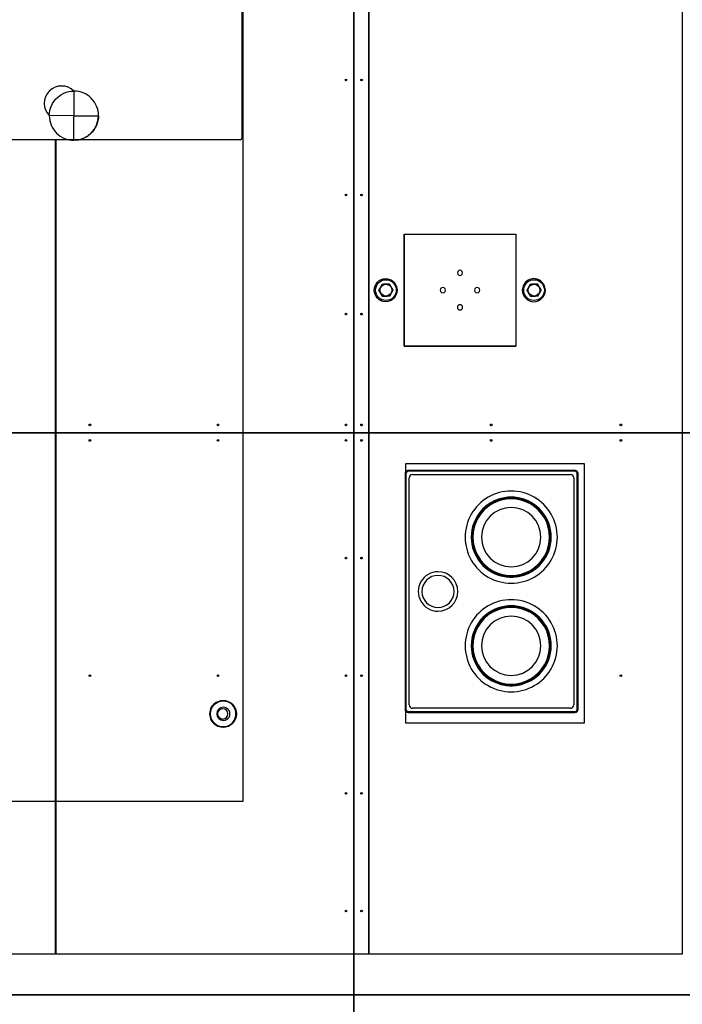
# Model space of a CAD drawing. Header units: millimetres. Extents: x 5 to 589, y 5 to 415.
# Tile 29 of 104: x 91 to 127, y 207 to 261. Entities that reach past the tile are written whole.
import ezdxf

# ---------------------------------------------------------------- set-up
doc = ezdxf.new("R2010")
doc.units = ezdxf.units.MM
doc.layers.add('TRAIT-FORT', color=4, linetype='Continuous', lineweight=25)

msp = doc.modelspace()

# ---------------------------------------------------------------- linework, layer by layer
at = {"color": 7, "linetype": 'Continuous'}
for p, q in [((102.98264, 283.84668), (102.98264, 254.90978)), ((103.04449, 218.35525), (103.04222, 283.48596)), ((109.97104, 255.79458), (109.97104, 276.54388)), ((109.99644, 255.79458), (109.99644, 276.54388)), ((127.23158, 274.4265), (127.23158, 255.80311)), ((92.93003, 257.23843), (93.04897, 257.31563)), ((93.04897, 257.31563), (93.17532, 257.37998)), ((93.17532, 257.37998), (93.30771, 257.43076)), ((93.30771, 257.43076), (93.44467, 257.46742)), ((93.44467, 257.46742), (93.58472, 257.48958)), ((93.58472, 257.48958), (93.72632, 257.49696)), ((93.72632, 257.49696), (93.72603, 256.14234)), ((93.72632, 257.49696), (93.72603, 256.14234)), ((92.48864, 256.69359), (92.55304, 256.81991)), ((92.55304, 256.81991), (92.63029, 256.93881)), ((92.63029, 256.93881), (92.71954, 257.04899)), ((92.71954, 257.04899), (92.81982, 257.14922)), ((92.81982, 257.14922), (92.93003, 257.23843)), ((92.37141, 256.14265), (92.37885, 256.28424)), ((92.37885, 256.28424), (92.40107, 256.42428)), ((92.40107, 256.42428), (92.43779, 256.56123)), ((92.43779, 256.56123), (92.48864, 256.69359)), ((93.72603, 256.14234), (92.37141, 256.14265)), ((93.72603, 256.14234), (92.37141, 256.14265)), ((93.72876, 254.78773), (93.72603, 256.14234)), ((93.72603, 256.14234), (95.08065, 256.14206)), ((93.72876, 254.78773), (93.72603, 256.14234)), ((93.72603, 256.14234), (95.08065, 256.14206)), ((95.01444, 255.72404), (94.96374, 255.59184)), ((95.05107, 255.86081), (95.01444, 255.72404)), ((95.07322, 256.00066), (95.05107, 255.86081)), ((95.08065, 256.14206), (95.07322, 256.00066)), ((109.97104, 255.70278), (109.97104, 255.79458)), ((109.97104, 237.06233), (109.97104, 255.70278)), ((109.99644, 255.70278), (109.99644, 255.79458)), ((109.99644, 237.06233), (109.99644, 255.70278)), ((127.23158, 255.80311), (127.23158, 255.69425)), ((127.23158, 255.69425), (127.23158, 237.07086)), ((94.63342, 255.13654), (94.52348, 255.04733)), ((94.73345, 255.23675), (94.63342, 255.13654)), ((94.82248, 255.34686), (94.73345, 255.23675)), ((94.89951, 255.46565), (94.82248, 255.34686)), ((94.96374, 255.59184), (94.89951, 255.46565)), ((92.7105, 254.81906), (89.60272, 254.81906)), ((92.7105, 243.38962), (92.7105, 254.81906)), ((102.89192, 254.81906), (92.73589, 254.81906)), ((92.73589, 254.81906), (92.73589, 243.38962)), ((93.87013, 254.79542), (93.72876, 254.78773)), ((94.00993, 254.81781), (93.87013, 254.79542)), ((94.14664, 254.85468), (94.00993, 254.81781)), ((94.27875, 254.90562), (94.14664, 254.85468)), ((94.40483, 254.97007), (94.27875, 254.90562)), ((94.52348, 255.04733), (94.40483, 254.97007)), ((111.91341, 249.61016), (118.08178, 249.6102)), ((111.91343, 243.44179), (111.91341, 249.61016)), ((118.08178, 249.6102), (118.0818, 243.44183)), ((92.7105, 243.29782), (92.7105, 243.38962)), ((92.7105, 220.43894), (92.7105, 243.29782)), ((92.73589, 243.38962), (92.73589, 243.29782)), ((92.73589, 243.29782), (92.73589, 220.43894)), ((118.0818, 243.44183), (111.91343, 243.44179)), ((109.97104, 236.97053), (109.97104, 237.06233)), ((109.97104, 218.33009), (109.97104, 236.97053)), ((109.99644, 236.97053), (109.99644, 237.06233)), ((109.99644, 218.33009), (109.99644, 236.97053)), ((127.23158, 237.07086), (127.23158, 236.96201)), ((127.23158, 236.96201), (127.23158, 218.33861)), ((111.96725, 236.4007), (111.96725, 223.42482)), ((111.97395, 236.40177), (111.97395, 223.42643)), ((112.02111, 236.39815), (112.02111, 223.43005)), ((121.31452, 236.58213), (112.14868, 236.58213)), ((121.32083, 236.58319), (112.15537, 236.58319)), ((121.31721, 236.53603), (112.15899, 236.53603)), ((112.19584, 223.65344), (112.19584, 236.1721)), ((112.37727, 236.35353), (121.08591, 236.35353)), ((121.26734, 236.1721), (121.26734, 223.65344)), ((121.45509, 223.43005), (121.45509, 236.39815)), ((121.49595, 223.42482), (121.49595, 236.4007)), ((121.50226, 223.42643), (121.50226, 236.40177)), ((112.14868, 223.24339), (121.31452, 223.24339)), ((112.15537, 223.24501), (121.32083, 223.24501)), ((112.15899, 223.29217), (121.31721, 223.29217)), ((121.08591, 223.47201), (112.37727, 223.47201)), ((92.7105, 220.34714), (92.7105, 220.43894)), ((92.73589, 220.43894), (92.73589, 220.34714)), ((92.7105, 209.92713), (92.7105, 220.34714)), ((92.73589, 220.34714), (92.73589, 209.92713)), ((78.00817, 218.35437), (103.04449, 218.35525)), ((109.97104, 218.23829), (109.97104, 218.33009)), ((109.97104, 209.92713), (109.97104, 218.23829)), ((109.99644, 218.23829), (109.99644, 218.33009)), ((109.99644, 209.92713), (109.99644, 218.23829)), ((127.23158, 218.33861), (127.23158, 218.22976)), ((127.23158, 218.22976), (127.23158, 209.92713)), ((87.1517, 209.92713), (92.7105, 209.92713)), ((92.73589, 209.92713), (109.97104, 209.92713)), ((109.99644, 209.91697), (109.99644, 209.92713)), ((127.23158, 209.91697), (109.99644, 209.91697)), ((127.23158, 209.92713), (127.23158, 209.91697)), ((242.44747, 207.66534), (75.12017, 207.66534)), ((75.12017, 207.66534), (242.44747, 207.66534))]:
    msp.add_line(p, q, dxfattribs=at)
msp.add_circle((110.90065, 246.52297), 0.63498, dxfattribs=at)
for centre, radius, start, end in [((93.04886, 256.81981), 0.95786, 44.987511, 224.987511), ((93.72603, 256.14235), 1.35462, 359.987633, 89.987944), ((93.72753, 256.14385), 1.35612, 180.050769, 270.051807), ((93.72602, 256.14234), 1.35462, 270.115564, 359.987798), ((102.89193, 254.90977), 0.09071, 269.998849, 0.001151), ((114.9976, 247.47665), 0.14404, 89.999174, 270.000835), ((114.99761, 247.47665), 0.14404, 269.999174, 90.000835), ((119.06465, 246.52297), 0.63499, 0.00037, 180.000387), ((114.04695, 246.52599), 0.14404, 89.999201, 270.001563), ((114.04695, 246.52599), 0.14404, 269.999201, 90.001563), ((115.94826, 246.526), 0.14404, 89.999207, 270.000793), ((115.94826, 246.526), 0.14404, 269.999174, 90.000826), ((119.06465, 246.52298), 0.63499, 180.001128, 359.99963), ((114.99761, 245.57533), 0.14406, 89.998437, 269.99711), ((114.99761, 245.57533), 0.14406, 269.999201, 89.996346), ((112.14867, 236.40071), 0.18143, 89.99887, 180.00113), ((112.15529, 236.40179), 0.18135, 157.498376, 180.006755), ((112.15534, 236.4018), 0.18138, 112.492865, 157.507135), ((112.159, 236.39814), 0.13788, 90.002117, 179.997838), ((112.15535, 236.40185), 0.18135, 89.993143, 112.501726), ((112.37729, 236.17209), 0.18144, 90.004174, 179.995826), ((121.08591, 236.1721), 0.18143, 0.0015, 89.9985), ((121.31452, 236.4007), 0.18143, 0.001522, 89.998478), ((121.31721, 236.39814), 0.13788, 0.002162, 89.997883), ((121.32086, 236.40178), 0.18141, 67.502351, 90.006921), ((121.32085, 236.4018), 0.1814, 22.493095, 67.499251), ((121.32091, 236.40179), 0.18134, 359.993118, 22.501751), ((117.82017, 232.90636), 2.54002, 89.999993, 270.000006), ((117.82019, 232.90636), 2.20438, 99.74469, 260.255231), ((117.82017, 232.90637), 2.15902, 90.000122, 270.000176), ((117.82011, 232.90689), 2.20384, 89.99834, 99.745101), ((117.82017, 232.90637), 2.15902, 270.000068, 90.000229), ((117.82017, 232.90636), 2.54002, 269.999991, 90.000007), ((117.82031, 232.90703), 2.2037, 80.256259, 90.003532), ((117.82017, 232.90636), 2.20438, 279.744409, 80.25567), ((117.82017, 232.90637), 2.11365, 89.99996, 269.999964), ((117.82017, 232.90636), 1.63287, 90.000037, 269.999966), ((117.82018, 232.90637), 2.11365, 269.999678, 90.000246), ((117.82017, 232.90636), 1.63287, 270.000034, 89.999968), ((113.78518, 229.91277), 1.08858, 90.000182, 270.00026), ((113.78518, 229.91277), 0.88539, 90.00026, 269.999923), ((113.78518, 229.91277), 1.08858, 270.000624, 89.999818), ((113.78517, 229.91277), 0.88539, 270.000922, 89.99926), ((117.82022, 232.9072), 2.20522, 260.258015, 269.998739), ((117.82013, 232.90707), 2.20508, 270.001085, 279.742321), ((117.82017, 226.91917), 2.54002, 89.999993, 270.000006), ((117.82019, 226.91917), 2.20438, 99.74469, 260.255231), ((117.82017, 226.91918), 2.15902, 90.000122, 270.000176), ((117.82011, 226.9197), 2.20384, 89.99834, 99.745101), ((117.82017, 226.91918), 2.15902, 270.000068, 90.000229), ((117.82017, 226.91917), 2.54002, 269.999991, 90.000007), ((117.82031, 226.91984), 2.2037, 80.256259, 90.003532), ((117.82017, 226.91917), 2.20438, 279.744409, 80.25567), ((117.82017, 226.91918), 2.11365, 89.99996, 269.999964), ((117.82017, 226.91917), 1.63287, 90.000037, 269.999966), ((117.82018, 226.91918), 2.11365, 269.999678, 90.000246), ((117.82017, 226.91917), 1.63287, 270.000034, 89.999968), ((117.82022, 226.92001), 2.20522, 260.258015, 269.998739), ((117.82013, 226.91988), 2.20508, 270.001085, 279.742321), ((101.9253, 223.16291), 0.72568, 0.001373, 180.001671), ((101.95578, 223.1629), 0.72569, 0.002264, 180.001905), ((112.37728, 223.65344), 0.18143, 180.001522, 269.998478), ((121.08592, 223.65343), 0.18143, 269.998849, 0.001151), ((101.9253, 223.16291), 0.72568, 180.001371, 0.001673), ((101.95578, 223.16291), 0.72569, 180.002265, 0.001904), ((101.95943, 223.16227), 0.36284, 90.000185, 269.9985), ((101.92531, 223.1629), 0.28303, 0.00189, 180.00115), ((101.92531, 223.1629), 0.28303, 180.002327, 0.000713), ((101.95942, 223.16227), 0.36284, 269.99886, 89.999825), ((112.14868, 223.42483), 0.18143, 180.0015, 269.9985), ((112.15536, 223.42641), 0.18141, 179.993206, 202.497488), ((112.15534, 223.42641), 0.1814, 202.500749, 247.506905), ((112.159, 223.43006), 0.13788, 180.002126, 269.997874), ((112.15535, 223.42636), 0.18135, 247.498483, 270.006819), ((121.31451, 223.42484), 0.18144, 270.004152, 359.995848), ((121.31721, 223.43006), 0.13788, 270.002126, 359.997874), ((121.32086, 223.42642), 0.18141, 269.993118, 292.49744), ((121.32084, 223.42642), 0.18142, 292.50098, 337.49902), ((121.32085, 223.42641), 0.18141, 337.502385, 0.006921)]:
    msp.add_arc(centre, radius, start, end, dxfattribs=at)
at = {"layer": 'TRAIT-FORT', "color": 4, "linetype": 'Continuous', "lineweight": 25}
for p, q in [((109.14648, 288.95104), (109.14648, 238.66533)), ((109.14677, 238.66533), (109.14677, 288.95104)), ((111.91341, 249.61016), (111.91341, 243.44183)), ((111.91341, 249.61016), (118.0818, 249.61016)), ((118.0818, 249.61016), (118.0818, 243.44183)), ((111.91341, 243.44183), (118.0818, 243.44183)), ((109.14648, 238.66533), (73.14648, 238.66533)), ((73.14648, 238.66504), (109.14648, 238.66504)), ((106.71791, 238.66533), (106.71791, 238.66504)), ((106.71848, 238.66504), (106.71848, 238.66533)), ((109.14648, 238.66504), (109.14648, 205.23676)), ((145.14648, 238.66533), (109.14677, 238.66533)), ((109.14677, 205.23676), (109.14677, 238.66504)), ((109.14677, 238.66504), (145.14648, 238.66504)), ((112.00362, 236.95104), (112.00362, 222.66533)), ((121.86077, 236.95104), (112.00362, 236.95104)), ((121.86077, 222.66533), (121.86077, 236.95104)), ((112.00362, 222.66533), (121.86077, 222.66533))]:
    msp.add_line(p, q, dxfattribs=at)
for centre, radius in [((108.71791, 258.11037), 0.04571), ((109.57505, 258.11037), 0.04571), ((108.71791, 251.77155), 0.04571), ((109.57505, 251.77155), 0.04571), ((110.91494, 246.52297), 0.57143), ((119.07894, 246.52297), 0.57143), ((110.91494, 246.52297), 0.32571), ((119.07894, 246.52297), 0.32571), ((108.71791, 245.20012), 0.04571), ((109.57505, 245.20012), 0.04571), ((94.60362, 239.0939), 0.04571), ((101.66077, 239.0939), 0.04571), ((108.71791, 239.0939), 0.04571), ((109.57505, 239.0939), 0.04571), ((116.71791, 239.0939), 0.04571), ((123.86077, 239.0939), 0.04571), ((94.60362, 238.23676), 0.04571), ((101.66077, 238.23676), 0.04571), ((108.71791, 238.23676), 0.04571), ((109.57505, 238.23676), 0.04571), ((116.71791, 238.23676), 0.04571), ((123.86077, 238.23676), 0.04571), ((108.71791, 231.75104), 0.04571), ((109.57505, 231.75104), 0.04571), ((94.60362, 225.26533), 0.04571), ((101.66077, 225.26533), 0.04571), ((108.71791, 225.26533), 0.04571), ((109.57505, 225.26533), 0.04571), ((123.86077, 225.26533), 0.04571), ((101.95942, 223.16227), 0.72205), ((108.71791, 218.77962), 0.04571), ((109.57505, 218.77962), 0.04571), ((108.71791, 212.2939), 0.04571), ((109.57505, 212.2939), 0.04571)]:
    msp.add_circle(centre, radius, dxfattribs=at)
for points, knots in [([(110.70651, 246.85956), (110.69843, 246.84452), (110.68225, 246.81439), (110.65737, 246.76804), (110.63197, 246.72074), (110.60752, 246.6752), (110.58434, 246.63203), (110.56251, 246.59138), (110.54075, 246.55084), (110.52641, 246.52414), (110.51923, 246.51076)], [0, 0, 0, 0, 0.13202976, 0.26457402, 0.39927843, 0.53500867, 0.64989194, 0.76540603, 0.88250798, 1, 1, 1, 1]), ([(110.72766, 246.17417), (110.72114, 246.18471), (110.70808, 246.2058), (110.68816, 246.23797), (110.66797, 246.27057), (110.64554, 246.30678), (110.62089, 246.34659), (110.59401, 246.39), (110.56705, 246.43354), (110.54205, 246.47392), (110.52622, 246.49946), (110.51923, 246.51076)], [0, 0, 0, 0, 0.095975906, 0.192130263, 0.288983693, 0.386154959, 0.511757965, 0.638262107, 0.767331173, 0.897120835, 1, 1, 1, 1]), ([(110.70651, 246.85956), (110.74085, 246.86062), (110.81029, 246.86276), (110.91316, 246.86594), (111.01151, 246.86898), (111.0718, 246.87084), (111.10222, 246.87177)], [0, 0, 0, 0, 0.26460747, 0.534953, 0.76534584, 1, 1, 1, 1]), ([(111.31065, 246.53519), (111.30412, 246.54572), (111.29106, 246.56681), (111.27114, 246.59898), (111.25095, 246.63158), (111.22853, 246.6678), (111.20388, 246.7076), (111.177, 246.75101), (111.15004, 246.79455), (111.12503, 246.83493), (111.10921, 246.86048), (111.10222, 246.87177)], [0, 0, 0, 0, 0.09597591, 0.19213026, 0.28898369, 0.38615496, 0.51175797, 0.63826211, 0.76733117, 0.89712084, 1, 1, 1, 1]), ([(111.12337, 246.18639), (111.13144, 246.20142), (111.14762, 246.23156), (111.17251, 246.2779), (111.19791, 246.32521), (111.22236, 246.37075), (111.24553, 246.41392), (111.26736, 246.45457), (111.28913, 246.49511), (111.30347, 246.52181), (111.31065, 246.53519)], [0, 0, 0, 0, 0.132029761, 0.264574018, 0.399278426, 0.535008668, 0.649891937, 0.765406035, 0.88250798, 1, 1, 1, 1]), ([(118.87051, 246.85956), (118.86243, 246.84452), (118.84625, 246.81439), (118.82137, 246.76804), (118.79597, 246.72074), (118.77152, 246.6752), (118.74834, 246.63203), (118.72651, 246.59138), (118.70475, 246.55084), (118.69041, 246.52414), (118.68323, 246.51076)], [0, 0, 0, 0, 0.13202976, 0.26457402, 0.39927843, 0.53500867, 0.64989194, 0.76540603, 0.88250798, 1, 1, 1, 1]), ([(118.89166, 246.17417), (118.88514, 246.18471), (118.87208, 246.2058), (118.85216, 246.23797), (118.83197, 246.27057), (118.80954, 246.30678), (118.78489, 246.34659), (118.75801, 246.39), (118.73105, 246.43354), (118.70605, 246.47392), (118.69022, 246.49946), (118.68323, 246.51076)], [0, 0, 0, 0, 0.095975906, 0.192130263, 0.288983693, 0.386154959, 0.511757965, 0.638262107, 0.767331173, 0.897120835, 1, 1, 1, 1]), ([(118.87051, 246.85956), (118.90485, 246.86062), (118.97429, 246.86276), (119.07716, 246.86594), (119.17551, 246.86898), (119.23579, 246.87084), (119.26622, 246.87177)], [0, 0, 0, 0, 0.26460747, 0.534953, 0.76534584, 1, 1, 1, 1]), ([(119.47465, 246.53519), (119.46812, 246.54572), (119.45506, 246.56681), (119.43514, 246.59898), (119.41495, 246.63158), (119.39253, 246.6678), (119.36788, 246.7076), (119.341, 246.75101), (119.31404, 246.79455), (119.28903, 246.83493), (119.27321, 246.86048), (119.26622, 246.87177)], [0, 0, 0, 0, 0.09597591, 0.19213026, 0.28898369, 0.38615496, 0.51175797, 0.63826211, 0.76733117, 0.89712084, 1, 1, 1, 1]), ([(119.28737, 246.18639), (119.29544, 246.20142), (119.31162, 246.23156), (119.33651, 246.2779), (119.36191, 246.32521), (119.38636, 246.37075), (119.40953, 246.41392), (119.43136, 246.45457), (119.45313, 246.49511), (119.46747, 246.52181), (119.47465, 246.53519)], [0, 0, 0, 0, 0.132029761, 0.264574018, 0.399278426, 0.535008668, 0.649891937, 0.765406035, 0.88250798, 1, 1, 1, 1]), ([(111.12337, 246.18639), (111.08902, 246.18533), (111.01959, 246.18318), (110.91671, 246.18001), (110.81837, 246.17697), (110.75808, 246.17511), (110.72766, 246.17417)], [0, 0, 0, 0, 0.26460747, 0.534953, 0.76534584, 1, 1, 1, 1]), ([(119.28737, 246.18639), (119.25302, 246.18533), (119.18359, 246.18318), (119.08071, 246.18001), (118.98237, 246.17697), (118.92208, 246.17511), (118.89166, 246.17417)], [0, 0, 0, 0, 0.26460747, 0.534953, 0.76534584, 1, 1, 1, 1])]:
    msp.add_open_spline(points, degree=3, knots=knots, dxfattribs=at)

doc.saveas('drawing.dxf')
